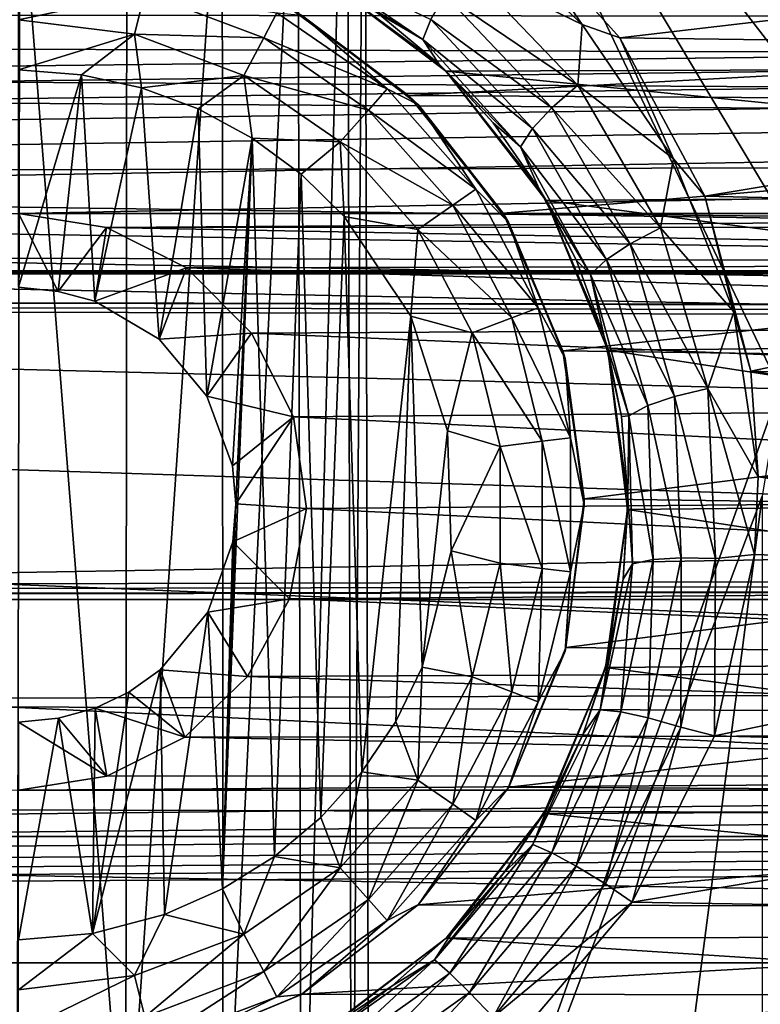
# Model space of a CAD drawing. Header units: metres. Extents: x -95 to 103, y -12 to 12.
# Tile 241 of 256: x -54.2 to -52.5, y 1.23 to 3.5. Entities that reach past the tile are written whole.
import ezdxf

# ---------------------------------------------------------------- set-up
doc = ezdxf.new("R2010")
doc.units = ezdxf.units.M
doc.layers.add('solid_P74500', color=7, linetype='CONTINUOUS')
doc.layers.add('solid_P74500_01', color=7, linetype='CONTINUOUS')

msp = doc.modelspace()

# ---------------------------------------------------------------- linework, layer by layer
at = {"layer": 'solid_P74500'}
for points in [[(-52.165943, 3.03888, -1.8), (-53.405056, 4.65, -1.8), (-49.668255, 5.292052, -1.8)], [(-53.434315, 0.253508, -1.8), (-53.445156, 4.401396, -1.8), (-53.405056, 4.65, -1.8)], [(-53.393276, 0, -1.8), (-53.434315, 0.253508, -1.8), (-53.405056, 4.65, -1.8)], [(-52.338848, 2.865844, -1.8), (-52.451115, 2.647376, -1.8), (-53.405056, 4.65, -1.8)], [(-53.393276, 0, -1.8), (-53.405056, 4.65, -1.8), (-52.451115, 2.647376, -1.8)], [(-52.165943, 3.03888, -1.8), (-52.338848, 2.865844, -1.8), (-53.405056, 4.65, -1.8)], [(92.5, 3.494029, 12.000992), (92.5, 4.408051, 11.696763), (-94.018356, 3.995162, 11.844352)], [(-53.550743, 0.477996, -1.8), (-53.55798, 4.181844, -1.8), (-53.445156, 4.401396, -1.8)], [(-53.434315, 0.253508, -1.8), (-53.550743, 0.477996, -1.8), (-53.445156, 4.401396, -1.8)], [(-53.729462, 0.654936, -1.8), (-53.731747, 4.007948, -1.8), (-53.55798, 4.181844, -1.8)], [(-53.550743, 0.477996, -1.8), (-53.729462, 0.654936, -1.8), (-53.55798, 4.181844, -1.8)], [(-53.953403, 0.767877, -1.8), (-53.950832, 3.895406, -1.8), (-53.731747, 4.007948, -1.8)], [(-53.729462, 0.654936, -1.8), (-53.953403, 0.767877, -1.8), (-53.731747, 4.007948, -1.8)], [(92.5, 3.494029, 12.000992), (-94.018356, 3.995162, 11.844352), (-94.018356, 3.057308, 12.120349)], [(-53.953403, 0.767877, -1.8), (-54.196892, 3.855084, -1.8), (-53.950832, 3.895406, -1.8)], [(-54.203156, 0.806697, -1.8), (-54.442997, 3.893337, -1.8), (-54.196892, 3.855084, -1.8)], [(-53.953403, 0.767877, -1.8), (-54.203156, 0.806697, -1.8), (-54.196892, 3.855084, -1.8)], [(-84.199997, 3.049433, -8.148065), (-14.325, 3.841013, -7.806084), (-85.675003, 3.840867, -7.806155)], [(-84.199997, 3.049433, -8.148065), (-79.199997, 3.049433, -8.148065), (-14.325, 3.841013, -7.806084)], [(-79.199997, 3.049433, -8.148065), (-74.199997, 3.049433, -8.148065), (-14.325, 3.841013, -7.806084)], [(-74.199997, 3.049433, -8.148065), (-69.199997, 3.049433, -8.148065), (-14.325, 3.841013, -7.806084)], [(-69.199997, 3.049433, -8.148065), (-64.199997, 3.049433, -8.148065), (-14.325, 3.841013, -7.806084)], [(-64.199997, 3.049433, -8.148065), (-59.200001, 3.049433, -8.148065), (-14.325, 3.841013, -7.806084)], [(-59.200001, 3.049433, -8.148065), (-54.200001, 3.049433, -8.148065), (-14.325, 3.841013, -7.806084)], [(-54.200001, 3.049433, -8.148065), (-49.200001, 3.049433, -8.148065), (-14.325, 3.841013, -7.806084)], [(-52.905079, 3.484595, -11.999887), (-53.174294, 3.73789, -11.919488), (-53.094151, 3.760041, -11.921078)], [(-50.320728, 3.746235, -11.925424), (-52.818439, 3.453269, -12.013532), (-53.094151, 3.760041, -11.921078)], [(-52.905079, 3.484595, -11.999887), (-53.094151, 3.760041, -11.921078), (-52.818439, 3.453269, -12.013532)], [(-53.17355, 3.61561, -11.920643), (-53.174294, 3.73789, -11.919488), (-52.905079, 3.484595, -11.999887)], [(-50.320728, 3.746235, -11.925424), (-50.602242, 3.423377, -12.022083), (-52.818439, 3.453269, -12.013532)], [(-53.548164, 3.638093, -11.66437), (-53.270855, 3.449903, -11.739147), (-53.528179, 3.608274, -11.569904)], [(-53.252956, 3.495954, -11.822245), (-53.270855, 3.449903, -11.739147), (-53.548164, 3.638093, -11.66437)], [(-53.270855, 3.449903, -11.739147), (-53.374432, 3.510679, -11.608834), (-53.528179, 3.608274, -11.569904)], [(-50.170376, 3.387967, -10.989617), (-49.882603, 3.602482, -10.921178), (-53.510136, 3.598021, -10.922648)], [(-53.219814, 3.551673, -11.881769), (-53.17355, 3.61561, -11.920643), (-52.915142, 3.344552, -12.009681)], [(-52.915142, 3.344552, -12.009681), (-53.17355, 3.61561, -11.920643), (-52.905079, 3.484595, -11.999887)], [(-54.200001, 3.592215, -12.912048), (-53.909897, 3.556991, -12.912048), (-54.200001, 3.494805, -12.977164)], [(-50.170376, 3.387967, -10.989617), (-53.510136, 3.598021, -10.922648), (-53.218449, 3.377074, -10.99297)], [(-53.234188, 3.393512, -11.653023), (-53.218449, 3.377074, -10.99297), (-53.510136, 3.598021, -10.922648)], [(-53.234188, 3.393512, -11.653023), (-53.510136, 3.598021, -10.922648), (-53.374432, 3.510679, -11.608834)], [(-53.909897, 3.556991, -12.912048), (-53.933208, 3.462411, -12.977164), (-54.200001, 3.494805, -12.977164)], [(-53.909897, 3.556991, -12.912048), (-53.636654, 3.453363, -12.912048), (-53.933208, 3.462411, -12.977164)], [(-53.60643, 3.510952, -12.814588), (-53.636654, 3.453363, -12.912048), (-53.909897, 3.556991, -12.912048)], [(-8.2, 2.162539, 9.147798), (-90.699997, 2.162539, 9.147798), (-90.699997, 3.55, 8.703878)], [(-16.67, 3.05, 8.891428), (-8.2, 2.162539, 9.147798), (-90.699997, 3.55, 8.703878)], [(-16.67, 3.301332, 8.801205), (-16.67, 3.05, 8.891428), (-90.699997, 3.55, 8.703878)], [(-16.67, 3.301332, 8.801205), (-90.699997, 3.55, 8.703878), (-16.67, 3.55, 8.703878)], [(-42.130733, -2.890517, 0.5), (-88, 3.55, 0.5), (-88, -3.55, 0.5)], [(-16.950249, 3.457469, 0.5), (-16.67, 3.55, 0.5), (-88, 3.55, 0.5)], [(-42.494564, -2.812256, 0.5), (-88, 3.55, 0.5), (-42.130733, -2.890517, 0.5)], [(-42.130733, 2.890517, 0.5), (-37.956421, 3.255723, 0.5), (-88, 3.55, 0.5)], [(-16.950249, 3.457469, 0.5), (-88, 3.55, 0.5), (-37.956421, 3.255723, 0.5)], [(-42.494602, 2.812241, 0.5), (-42.130733, 2.890517, 0.5), (-88, 3.55, 0.5)], [(-42.825382, 2.648475, 0.5), (-42.494602, 2.812241, 0.5), (-88, 3.55, 0.5)], [(-43.105759, 2.409416, 0.5), (-42.825382, 2.648475, 0.5), (-88, 3.55, 0.5)], [(-43.319454, 2.109267, 0.5), (-43.105759, 2.409416, 0.5), (-88, 3.55, 0.5)], [(-43.453747, 1.765491, 0.5), (-43.319454, 2.109267, 0.5), (-88, 3.55, 0.5)], [(-43.5, 1.396225, 0.5), (-43.453747, 1.765491, 0.5), (-88, 3.55, 0.5)], [(-43.5, -1.396225, 0.5), (-43.5, 1.396225, 0.5), (-88, 3.55, 0.5)], [(-43.453735, -1.765533, 0.5), (-43.5, -1.396225, 0.5), (-88, 3.55, 0.5)], [(-43.31942, -2.109326, 0.5), (-43.453735, -1.765533, 0.5), (-88, 3.55, 0.5)], [(-43.105709, -2.409473, 0.5), (-43.31942, -2.109326, 0.5), (-88, 3.55, 0.5)], [(-42.825325, -2.648513, 0.5), (-43.105709, -2.409473, 0.5), (-88, 3.55, 0.5)], [(-42.494564, -2.812256, 0.5), (-42.825325, -2.648513, 0.5), (-88, 3.55, 0.5)], [(-53.219814, 3.551673, -11.881769), (-52.974632, 3.292529, -11.971021), (-53.252956, 3.495954, -11.822245)], [(-53.219814, 3.551673, -11.881769), (-52.915142, 3.344552, -12.009681), (-52.974632, 3.292529, -11.971021)], [(-53.60643, 3.510952, -12.814588), (-53.353024, 3.336038, -12.814588), (-53.636654, 3.453363, -12.912048)], [(-53.549999, 3.505833, -12.7), (-53.353024, 3.336038, -12.814588), (-53.60643, 3.510952, -12.814588)], [(-49.842018, 3.510387, -9.256737), (-53.304291, 3.320911, -9.32639), (-53.571133, 3.51812, -9.253801)], [(-53.549999, 3.505833, -12.7), (-53.571133, 3.51812, -9.253801), (-53.304291, 3.320911, -9.32639)], [(-53.270855, 3.449903, -11.739147), (-53.234188, 3.393512, -11.653023), (-53.374432, 3.510679, -11.608834)], [(-49.842018, 3.510387, -9.256737), (-50.11454, 3.302196, -9.333033), (-53.304291, 3.320911, -9.32639)], [(89.300003, 2.55, 12.237136), (92.5, 3.494029, 12.000992), (-94.018356, 3.057308, 12.120349)], [(-54.200001, 3.494805, -12.977164), (-53.933208, 3.462411, -12.977164), (-54.200001, 3.38, -13)], [(-53.549999, 3.505833, -12.7), (-53.304291, 3.320911, -9.32639), (-53.280762, 3.299239, -12.7)], [(-53.549999, 3.505833, -12.7), (-53.280762, 3.299239, -12.7), (-53.353024, 3.336038, -12.814588)], [(-53.252956, 3.495954, -11.822245), (-53.019138, 3.244979, -11.911822), (-53.270855, 3.449903, -11.739147)], [(-52.974632, 3.292529, -11.971021), (-53.019138, 3.244979, -11.911822), (-53.252956, 3.495954, -11.822245)], [(-52.915142, 3.344552, -12.009681), (-52.905079, 3.484595, -11.999887), (-52.69529, 3.175596, -12.088072)], [(-52.69529, 3.175596, -12.088072), (-52.905079, 3.484595, -11.999887), (-52.818439, 3.453269, -12.013532)], [(-53.933208, 3.462411, -12.977164), (-54.054955, 3.36864, -13), (-54.200001, 3.38, -13)], [(-53.933208, 3.462411, -12.977164), (-53.917507, 3.339016, -13), (-54.054955, 3.36864, -13)], [(-53.933208, 3.462411, -12.977164), (-53.681923, 3.367111, -12.977164), (-53.917507, 3.339016, -13)], [(-53.636654, 3.453363, -12.912048), (-53.681923, 3.367111, -12.977164), (-53.933208, 3.462411, -12.977164)], [(-53.636654, 3.453363, -12.912048), (-53.396152, 3.287356, -12.912048), (-53.681923, 3.367111, -12.977164)], [(-53.353024, 3.336038, -12.814588), (-53.396152, 3.287356, -12.912048), (-53.636654, 3.453363, -12.912048)], [(-53.270855, 3.449903, -11.739147), (-53.046227, 3.202752, -11.829181), (-53.234188, 3.393512, -11.653023)], [(-53.019138, 3.244979, -11.911822), (-53.046227, 3.202752, -11.829181), (-53.270855, 3.449903, -11.739147)], [(-50.602242, 3.423377, -12.022083), (-52.62323, 3.089321, -12.112229), (-52.818439, 3.453269, -12.013532)], [(-52.69529, 3.175596, -12.088072), (-52.818439, 3.453269, -12.013532), (-52.62323, 3.089321, -12.112229)], [(-50.602242, 3.423377, -12.022083), (-50.792988, 3.046415, -12.123092), (-52.62323, 3.089321, -12.112229)], [(-54.200001, 3.38, -13), (-54.054955, 3.36864, -13), (-54.200001, 2.88, -13)], [(-53.109665, 3.258162, -11.703462), (-53.218449, 3.377074, -10.99297), (-53.234188, 3.393512, -11.653023)], [(-53.046227, 3.202752, -11.829181), (-53.109665, 3.258162, -11.703462), (-53.234188, 3.393512, -11.653023)], [(-50.402279, 3.097138, -11.075095), (-50.170376, 3.387967, -10.989617), (-53.218449, 3.377074, -10.99297)], [(-50.402279, 3.097138, -11.075095), (-53.218449, 3.377074, -10.99297), (-52.987381, 3.07956, -11.079996)], [(-53.003441, 3.106803, -11.755662), (-52.987381, 3.07956, -11.079996), (-53.218449, 3.377074, -10.99297)], [(-53.003441, 3.106803, -11.755662), (-53.218449, 3.377074, -10.99297), (-53.109665, 3.258162, -11.703462)], [(-54.054955, 3.36864, -13), (-54.108688, 2.870527, -13), (-54.200001, 2.88, -13)], [(-54.054955, 3.36864, -13), (-54.024685, 2.847855, -13), (-54.108688, 2.870527, -13)], [(-54.054955, 3.36864, -13), (-53.917507, 3.339016, -13), (-54.024685, 2.847855, -13)], [(-53.681923, 3.367111, -12.977164), (-53.787128, 3.290737, -13), (-53.917507, 3.339016, -13)], [(-53.681923, 3.367111, -12.977164), (-53.663013, 3.223215, -13), (-53.787128, 3.290737, -13)], [(-53.681923, 3.367111, -12.977164), (-53.460747, 3.214443, -12.977164), (-53.663013, 3.223215, -13)], [(-53.396152, 3.287356, -12.912048), (-53.460747, 3.214443, -12.977164), (-53.681923, 3.367111, -12.977164)], [(-53.917507, 3.339016, -13), (-53.876675, 2.760992, -13), (-54.024685, 2.847855, -13)], [(-53.917507, 3.339016, -13), (-53.787128, 3.290737, -13), (-53.876675, 2.760992, -13)], [(-53.353024, 3.336038, -12.814588), (-53.148842, 3.105563, -12.814588), (-53.396152, 3.287356, -12.912048)], [(-53.280762, 3.299239, -12.7), (-53.148842, 3.105563, -12.814588), (-53.353024, 3.336038, -12.814588)], [(-52.974632, 3.292529, -11.971021), (-52.915142, 3.344552, -12.009681), (-52.724915, 3.016603, -12.105072)], [(-52.724915, 3.016603, -12.105072), (-52.915142, 3.344552, -12.009681), (-52.69529, 3.175596, -12.088072)], [(-50.11454, 3.302196, -9.333033), (-53.086582, 3.050882, -9.41818), (-53.304291, 3.320911, -9.32639)], [(-53.280762, 3.299239, -12.7), (-53.304291, 3.320911, -9.32639), (-53.086582, 3.050882, -9.41818)], [(-53.787128, 3.290737, -13), (-53.767342, 2.63014, -13), (-53.876675, 2.760992, -13)], [(-53.787128, 3.290737, -13), (-53.663013, 3.223215, -13), (-53.767342, 2.63014, -13)], [(-53.396152, 3.287356, -12.912048), (-53.202366, 3.068617, -12.912048), (-53.460747, 3.214443, -12.977164)], [(-53.148842, 3.105563, -12.814588), (-53.202366, 3.068617, -12.912048), (-53.396152, 3.287356, -12.912048)], [(-53.280762, 3.299239, -12.7), (-53.086582, 3.050882, -9.41818), (-53.074165, 3.03, -12.7)], [(-53.280762, 3.299239, -12.7), (-53.074165, 3.03, -12.7), (-53.148842, 3.105563, -12.814588)], [(-50.11454, 3.302196, -9.333033), (-50.331928, 3.019476, -9.428296), (-53.086582, 3.050882, -9.41818)], [(-52.974632, 3.292529, -11.971021), (-52.794926, 2.979945, -12.066422), (-53.019138, 3.244979, -11.911822)], [(-52.974632, 3.292529, -11.971021), (-52.724915, 3.016603, -12.105072), (-52.794926, 2.979945, -12.066422)], [(-53.046227, 3.202752, -11.829181), (-53.003441, 3.106803, -11.755662), (-53.109665, 3.258162, -11.703462)], [(-53.019138, 3.244979, -11.911822), (-52.849319, 2.944101, -12.007238), (-53.046227, 3.202752, -11.829181)], [(-52.794926, 2.979945, -12.066422), (-52.849319, 2.944101, -12.007238), (-53.019138, 3.244979, -11.911822)], [(-53.663013, 3.223215, -13), (-53.708229, 2.469405, -13), (-53.767342, 2.63014, -13)], [(-53.663013, 3.223215, -13), (-53.731503, 1.497416, -13), (-53.700718, 2.382048, -13)], [(-53.663013, 3.223215, -13), (-53.611973, 1.571459, -13), (-53.731503, 1.497416, -13)], [(-53.663013, 3.223215, -13), (-53.700718, 2.382048, -13), (-53.708229, 2.469405, -13)], [(-53.663013, 3.223215, -13), (-53.550758, 3.140564, -13), (-53.611973, 1.571459, -13)], [(-53.460747, 3.214443, -12.977164), (-53.550758, 3.140564, -13), (-53.663013, 3.223215, -13)], [(-53.460747, 3.214443, -12.977164), (-53.451893, 3.04319, -13), (-53.550758, 3.140564, -13)], [(-53.460747, 3.214443, -12.977164), (-53.282532, 3.013281, -12.977164), (-53.451893, 3.04319, -13)], [(-53.202366, 3.068617, -12.912048), (-53.282532, 3.013281, -12.977164), (-53.460747, 3.214443, -12.977164)], [(-53.046227, 3.202752, -11.829181), (-52.885517, 2.909325, -11.924619), (-53.003441, 3.106803, -11.755662)], [(-52.849319, 2.944101, -12.007238), (-52.885517, 2.909325, -11.924619), (-53.046227, 3.202752, -11.829181)], [(-52.724915, 3.016603, -12.105072), (-52.69529, 3.175596, -12.088072), (-52.556755, 2.823383, -12.176609)], [(-52.556755, 2.823383, -12.176609), (-52.69529, 3.175596, -12.088072), (-52.62323, 3.089321, -12.112229)], [(-53.550758, 3.140564, -13), (-53.505363, 1.660704, -13), (-53.611973, 1.571459, -13)], [(-53.550758, 3.140564, -13), (-53.451893, 3.04319, -13), (-53.505363, 1.660704, -13)], [(-53.148842, 3.105563, -12.814588), (-53.005745, 2.832921, -12.814588), (-53.202366, 3.068617, -12.912048)], [(-53.074165, 3.03, -12.7), (-53.005745, 2.832921, -12.814588), (-53.148842, 3.105563, -12.814588)], [(-52.917637, 2.941731, -11.808992), (-52.987381, 3.07956, -11.079996), (-53.003441, 3.106803, -11.755662)], [(-52.885517, 2.909325, -11.924619), (-52.917637, 2.941731, -11.808992), (-53.003441, 3.106803, -11.755662)], [(-50.548115, 2.756503, -11.164752), (-50.402279, 3.097138, -11.075095), (-52.987381, 3.07956, -11.079996)], [(-50.548115, 2.756503, -11.164752), (-52.987381, 3.07956, -11.079996), (-52.84621, 2.735547, -11.169906)], [(-52.854237, 2.765902, -11.863027), (-52.84621, 2.735547, -11.169906), (-52.987381, 3.07956, -11.079996)], [(-52.854237, 2.765902, -11.863027), (-52.987381, 3.07956, -11.079996), (-52.917637, 2.941731, -11.808992)], [(-50.792988, 3.046415, -12.123092), (-52.517639, 2.687148, -12.207753), (-52.62323, 3.089321, -12.112229)], [(-52.556755, 2.823383, -12.176609), (-52.62323, 3.089321, -12.112229), (-52.517639, 2.687148, -12.207753)], [(89.300003, 2.55, 12.237136), (-94.018356, 3.057308, 12.120349), (-94.018356, 2.100752, 12.322209)], [(-53.202366, 3.068617, -12.912048), (-53.066559, 2.809857, -12.912048), (-53.282532, 3.013281, -12.977164)], [(-53.005745, 2.832921, -12.814588), (-53.066559, 2.809857, -12.912048), (-53.202366, 3.068617, -12.912048)], [(-54.200001, 3.049433, -8.148065), (-53.997627, 3.017784, -8.15984), (-49.200001, 3.049433, -8.148065)], [(-54.108688, 2.870527, -13), (-53.997627, 3.017784, -8.15984), (-54.200001, 3.049433, -8.148065)], [(-54.200001, 2.88, -13), (-54.108688, 2.870527, -13), (-54.200001, 3.049433, -8.148065)], [(-53.997627, 3.017784, -8.15984), (-49.394733, 3.020148, -8.158965), (-49.200001, 3.049433, -8.148065)], [(-53.451893, 3.04319, -13), (-53.411118, 1.76597, -13), (-53.505363, 1.660704, -13)], [(-53.451893, 3.04319, -13), (-53.298901, 2.813346, -13), (-53.411118, 1.76597, -13)], [(-53.282532, 3.013281, -12.977164), (-53.298901, 2.813346, -13), (-53.451893, 3.04319, -13)], [(-50.331928, 3.019476, -9.428296), (-52.949402, 2.733988, -9.515004), (-53.086582, 3.050882, -9.41818)], [(-53.074165, 3.03, -12.7), (-53.086582, 3.050882, -9.41818), (-52.949402, 2.733988, -9.515004)], [(-50.792988, 3.046415, -12.123092), (-50.888783, 2.63359, -12.219419), (-52.517639, 2.687148, -12.207753)], [(-54.108688, 2.870527, -13), (-54.024685, 2.847855, -13), (-53.997627, 3.017784, -8.15984)], [(-54.024685, 2.847855, -13), (-53.813747, 2.924519, -8.193728), (-53.997627, 3.017784, -8.15984)], [(-53.997627, 3.017784, -8.15984), (-49.571693, 2.935004, -8.189979), (-49.394733, 3.020148, -8.158965)], [(-53.997627, 3.017784, -8.15984), (-53.813747, 2.924519, -8.193728), (-49.571693, 2.935004, -8.189979)], [(-53.282532, 3.013281, -12.977164), (-53.157639, 2.775315, -12.977164), (-53.298901, 2.813346, -13)], [(-53.066559, 2.809857, -12.912048), (-53.157639, 2.775315, -12.977164), (-53.282532, 3.013281, -12.977164)], [(-53.074165, 3.03, -12.7), (-52.949402, 2.733988, -9.515004), (-52.944298, 2.716465, -12.7)], [(-53.074165, 3.03, -12.7), (-52.944298, 2.716465, -12.7), (-53.005745, 2.832921, -12.814588)], [(-50.331928, 3.019476, -9.428296), (-50.459759, 2.700557, -9.524547), (-52.949402, 2.733988, -9.515004)], [(-52.794926, 2.979945, -12.066422), (-52.724915, 3.016603, -12.105072), (-52.616047, 2.64741, -12.197927)], [(-52.616047, 2.64741, -12.197927), (-52.724915, 3.016603, -12.105072), (-52.556755, 2.823383, -12.176609)], [(-52.794926, 2.979945, -12.066422), (-52.692802, 2.628927, -12.159114), (-52.849319, 2.944101, -12.007238)], [(-52.794926, 2.979945, -12.066422), (-52.616047, 2.64741, -12.197927), (-52.692802, 2.628927, -12.159114)], [(-52.849319, 2.944101, -12.007238), (-52.754227, 2.607949, -12.099682), (-52.885517, 2.909325, -11.924619)], [(-52.692802, 2.628927, -12.159114), (-52.754227, 2.607949, -12.099682), (-52.849319, 2.944101, -12.007238)], [(-54.024685, 2.847855, -13), (-53.876675, 2.760992, -13), (-53.813747, 2.924519, -8.193728)], [(-53.876675, 2.760992, -13), (-53.664497, 2.774547, -8.245719), (-53.813747, 2.924519, -8.193728)], [(-53.813747, 2.924519, -8.193728), (-49.719204, 2.796605, -8.238264), (-49.571693, 2.935004, -8.189979)], [(-53.813747, 2.924519, -8.193728), (-53.664497, 2.774547, -8.245719), (-49.719204, 2.796605, -8.238264)], [(-52.885517, 2.909325, -11.924619), (-52.854237, 2.765902, -11.863027), (-52.917637, 2.941731, -11.808992)], [(-90.699997, 2.917726, 11.123708), (89.300003, 2.45, 11.235991), (-92.5, 1.797969, 11.358385)], [(-90.699997, 2.917726, 11.123708), (-16.78986, 2.912514, 11.097919), (-17, 2.917726, 11.123708)], [(-90.699997, 2.910733, 11.071284), (-16.78986, 2.912514, 11.097919), (-90.699997, 2.917726, 11.123708)], [(-90.699997, 2.910733, 11.071284), (-16.580158, 2.910733, 11.071284), (-16.78986, 2.912514, 11.097919)], [(-90.699997, 1.617044, 10.880484), (-13, 1.617046, 10.880494), (-13, 2.910733, 10.607904)], [(-14.790274, 2.910733, 10.839775), (-16.580158, 2.910733, 11.071284), (-90.699997, 2.910733, 11.071284)], [(-90.699997, 2.910733, 11.071284), (-13, 2.910733, 10.607904), (-14.790274, 2.910733, 10.839775)], [(-90.699997, 2.910733, 11.071284), (-90.699997, 2.910733, 11.022143), (-13, 2.910733, 10.607904)], [(-90.699997, 2.910733, 10.607904), (-13, 2.910733, 10.607904), (-90.699997, 2.910733, 11.022143)], [(-90.699997, 1.617044, 10.880484), (-13, 2.910733, 10.607904), (-90.699997, 2.910733, 10.607904)], [(-52.885517, 2.909325, -11.924619), (-52.797775, 2.584173, -12.016713), (-52.854237, 2.765902, -11.863027)], [(-52.754227, 2.607949, -12.099682), (-52.797775, 2.584173, -12.016713), (-52.885517, 2.909325, -11.924619)], [(-53.005745, 2.832921, -12.814588), (-52.93206, 2.533956, -12.814588), (-53.066559, 2.809857, -12.912048)], [(-52.944298, 2.716465, -12.7), (-52.93206, 2.533956, -12.814588), (-53.005745, 2.832921, -12.814588)], [(-53.298901, 2.813346, -13), (-53.333118, 1.881509, -13), (-53.411118, 1.76597, -13)], [(-53.298901, 2.813346, -13), (-53.272678, 2.00642, -13), (-53.333118, 1.881509, -13)], [(-53.298901, 2.813346, -13), (-53.214642, 2.550327, -13), (-53.272678, 2.00642, -13)], [(-53.157639, 2.775315, -12.977164), (-53.214642, 2.550327, -13), (-53.298901, 2.813346, -13)], [(-53.066559, 2.809857, -12.912048), (-52.996624, 2.526116, -12.912048), (-53.157639, 2.775315, -12.977164)], [(-52.93206, 2.533956, -12.814588), (-52.996624, 2.526116, -12.912048), (-53.066559, 2.809857, -12.912048)], [(-52.616047, 2.64741, -12.197927), (-52.556755, 2.823383, -12.176609), (-52.500256, 2.4446, -12.258627)], [(-52.556755, 2.823383, -12.176609), (-52.517639, 2.687148, -12.207753), (-52.500256, 2.4446, -12.258627)], [(-53.664497, 2.774547, -8.245719), (-49.821316, 2.613603, -8.298137), (-49.719204, 2.796605, -8.238264)], [(-53.876675, 2.760992, -13), (-53.767342, 2.63014, -13), (-53.664497, 2.774547, -8.245719)], [(-53.767342, 2.63014, -13), (-53.567863, 2.582519, -8.307863), (-53.664497, 2.774547, -8.245719)], [(-53.664497, 2.774547, -8.245719), (-53.567863, 2.582519, -8.307863), (-49.821316, 2.613603, -8.298137)], [(-53.157639, 2.775315, -12.977164), (-53.093323, 2.514375, -12.977164), (-53.214642, 2.550327, -13)], [(-52.996624, 2.526116, -12.912048), (-53.093323, 2.514375, -12.977164), (-53.157639, 2.775315, -12.977164)], [(-52.814804, 2.58307, -11.913528), (-52.84621, 2.735547, -11.169906), (-52.854237, 2.765902, -11.863027)], [(-52.797775, 2.584173, -12.016713), (-52.814804, 2.58307, -11.913528), (-52.854237, 2.765902, -11.863027)], [(-50.599396, 2.391351, -11.248619), (-50.548115, 2.756503, -11.164752), (-52.84621, 2.735547, -11.169906)], [(-50.459759, 2.700557, -9.524547), (-52.900593, 2.393657, -9.606269), (-52.949402, 2.733988, -9.515004)], [(-52.944298, 2.716465, -12.7), (-52.949402, 2.733988, -9.515004), (-52.900593, 2.393657, -9.606269)], [(-50.599396, 2.391351, -11.248619), (-52.84621, 2.735547, -11.169906), (-52.80077, 2.369275, -11.25329)], [(-52.800091, 2.396032, -11.96127), (-52.80077, 2.369275, -11.25329), (-52.84621, 2.735547, -11.169906)], [(-52.800091, 2.396032, -11.96127), (-52.84621, 2.735547, -11.169906), (-52.814804, 2.58307, -11.913528)], [(-52.944298, 2.716465, -12.7), (-52.900593, 2.393657, -9.606269), (-52.900002, 2.38, -12.7)], [(-52.944298, 2.716465, -12.7), (-52.900002, 2.38, -12.7), (-52.93206, 2.533956, -12.814588)], [(-50.459759, 2.700557, -9.524547), (-50.49892, 2.360528, -9.614464), (-52.900593, 2.393657, -9.606269)], [(-50.899837, 2.444274, -12.258692), (-52.500256, 2.4446, -12.258627), (-52.517639, 2.687148, -12.207753)], [(-50.888783, 2.63359, -12.219419), (-50.899837, 2.444274, -12.258692), (-52.517639, 2.687148, -12.207753)], [(-53.767342, 2.63014, -13), (-53.708229, 2.469405, -13), (-53.567863, 2.582519, -8.307863)], [(-53.393276, 0, -1.8), (-52.451115, 2.647376, -1.8), (-52.491016, 2.4, -1.8)], [(-52.692802, 2.628927, -12.159114), (-52.677441, 2.258194, -12.241754), (-52.754227, 2.607949, -12.099682)], [(-52.692802, 2.628927, -12.159114), (-52.616047, 2.64741, -12.197927), (-52.598629, 2.256756, -12.280824)], [(-52.692802, 2.628927, -12.159114), (-52.598629, 2.256756, -12.280824), (-52.677441, 2.258194, -12.241754)], [(-52.616047, 2.64741, -12.197927), (-52.500256, 2.4446, -12.258627), (-52.509251, 2.265586, -12.292971)], [(-52.598629, 2.256756, -12.280824), (-52.616047, 2.64741, -12.197927), (-52.509251, 2.265586, -12.292971)], [(-53.567863, 2.582519, -8.307863), (-49.861565, 2.402006, -8.36184), (-49.821316, 2.613603, -8.298137)], [(-52.754227, 2.607949, -12.099682), (-52.741875, 2.254269, -12.181929), (-52.797775, 2.584173, -12.016713)], [(-52.677441, 2.258194, -12.241754), (-52.741875, 2.254269, -12.181929), (-52.754227, 2.607949, -12.099682)], [(-53.708229, 2.469405, -13), (-53.700718, 2.382048, -13), (-53.567863, 2.582519, -8.307863)], [(-53.700718, 2.382048, -13), (-53.538475, 2.371784, -8.370462), (-53.567863, 2.582519, -8.307863)], [(-53.567863, 2.582519, -8.307863), (-53.538475, 2.371784, -8.370462), (-49.861565, 2.402006, -8.36184)], [(-52.797775, 2.584173, -12.016713), (-52.800091, 2.396032, -11.96127), (-52.814804, 2.58307, -11.913528)], [(-52.797775, 2.584173, -12.016713), (-52.789516, 2.244179, -12.098412), (-52.800091, 2.396032, -11.96127)], [(-52.741875, 2.254269, -12.181929), (-52.789516, 2.244179, -12.098412), (-52.797775, 2.584173, -12.016713)], [(89.300003, 2.500021, 12.247444), (89.300003, 2.55, 12.237136), (-94.018356, 2.100752, 12.322209)], [(-53.214642, 2.550327, -13), (-53.205719, 2.274285, -13), (-53.272678, 2.00642, -13)], [(-53.093323, 2.514375, -12.977164), (-53.205719, 2.274285, -13), (-53.214642, 2.550327, -13)], [(-53.093323, 2.514375, -12.977164), (-53.093323, 2.245625, -12.977164), (-53.205719, 2.274285, -13)], [(-52.996624, 2.526116, -12.912048), (-52.996624, 2.233884, -12.912048), (-53.093323, 2.514375, -12.977164)], [(-52.996624, 2.233884, -12.912048), (-53.093323, 2.245625, -12.977164), (-53.093323, 2.514375, -12.977164)], [(-52.93206, 2.533956, -12.814588), (-52.93206, 2.226044, -12.814588), (-52.996624, 2.526116, -12.912048)], [(-52.93206, 2.226044, -12.814588), (-52.996624, 2.233884, -12.912048), (-52.996624, 2.526116, -12.912048)], [(-52.900002, 2.38, -12.7), (-52.93206, 2.226044, -12.814588), (-52.93206, 2.533956, -12.814588)], [(89.300003, 2.45, 12.257548), (89.300003, 2.500021, 12.247444), (-94.018356, 2.100752, 12.322209)], [(92.5, 2.45, 12.257548), (89.300003, 2.45, 12.257548), (-94.018356, 2.100752, 12.322209)], [(92.5, 1.230983, 12.439234), (92.5, 2.45, 12.257548), (-94.018356, 2.100752, 12.322209)], [(-50.884411, 2.208822, -12.303296), (-52.509251, 2.265586, -12.292971), (-52.500256, 2.4446, -12.258627)], [(-50.899837, 2.444274, -12.258692), (-50.884411, 2.208822, -12.303296), (-52.500256, 2.4446, -12.258627)], [(-53.538475, 2.371784, -8.370462), (-49.831985, 2.190957, -8.419602), (-49.861565, 2.402006, -8.36184)], [(-52.491016, -2.4, -1.8), (-53.405056, -4.65, -1.8), (-52.491016, 2.4, -1.8)], [(-53.393276, 0, -1.8), (-52.491016, 2.4, -1.8), (-53.405056, -4.65, -1.8)], [(-53.731503, 1.497416, -13), (-53.707512, 2.29461, -13), (-53.700718, 2.382048, -13)], [(-53.700718, 2.382048, -13), (-53.707512, 2.29461, -13), (-53.538475, 2.371784, -8.370462)], [(-52.900002, 2.38, -12.7), (-52.942589, 2.051732, -9.685061), (-52.944298, 2.043535, -12.7)], [(-52.900002, 2.38, -12.7), (-52.944298, 2.043535, -12.7), (-52.93206, 2.226044, -12.814588)], [(-50.49892, 2.360528, -9.614464), (-52.942589, 2.051732, -9.685061), (-52.900593, 2.393657, -9.606269)], [(-52.900002, 2.38, -12.7), (-52.900593, 2.393657, -9.606269), (-52.942589, 2.051732, -9.685061)], [(-52.810452, 2.209238, -12.004983), (-52.80077, 2.369275, -11.25329), (-52.800091, 2.396032, -11.96127)], [(-52.789516, 2.244179, -12.098412), (-52.810452, 2.209238, -12.004983), (-52.800091, 2.396032, -11.96127)], [(-50.553837, 2.025086, -11.320292), (-50.599396, 2.391351, -11.248619), (-52.80077, 2.369275, -11.25329)], [(-53.707512, 2.29461, -13), (-53.577015, 2.164172, -8.426527), (-53.538475, 2.371784, -8.370462)], [(-53.538475, 2.371784, -8.370462), (-53.577015, 2.164172, -8.426527), (-49.831985, 2.190957, -8.419602)], [(-50.49892, 2.360528, -9.614464), (-50.450348, 2.023985, -9.690897), (-52.942589, 2.051732, -9.685061)], [(-50.553837, 2.025086, -11.320292), (-52.80077, 2.369275, -11.25329), (-52.851048, 2.005872, -11.323713)], [(-52.845127, 2.027416, -12.042666), (-52.851048, 2.005872, -11.323713), (-52.80077, 2.369275, -11.25329)], [(-52.845127, 2.027416, -12.042666), (-52.80077, 2.369275, -11.25329), (-52.810452, 2.209238, -12.004983)], [(-53.707512, 2.29461, -13), (-53.765335, 2.133235, -13), (-53.577015, 2.164172, -8.426527)], [(-53.731503, 1.497416, -13), (-53.765335, 2.133235, -13), (-53.707512, 2.29461, -13)], [(-53.157639, 1.984685, -12.977164), (-53.272678, 2.00642, -13), (-53.205719, 2.274285, -13)], [(-53.093323, 2.245625, -12.977164), (-53.157639, 1.984685, -12.977164), (-53.205719, 2.274285, -13)], [(-50.884411, 2.208822, -12.303296), (-52.600765, 1.848754, -12.362529), (-52.509251, 2.265586, -12.292971)], [(-52.598629, 2.256756, -12.280824), (-52.509251, 2.265586, -12.292971), (-52.600765, 1.848754, -12.362529)], [(-53.066559, 1.950143, -12.912048), (-53.157639, 1.984685, -12.977164), (-53.093323, 2.245625, -12.977164)], [(-52.996624, 2.233884, -12.912048), (-53.066559, 1.950143, -12.912048), (-53.093323, 2.245625, -12.977164)], [(-52.789516, 2.244179, -12.098412), (-52.863766, 1.908708, -12.164896), (-52.810452, 2.209238, -12.004983)], [(-52.816269, 1.903966, -12.24896), (-52.863766, 1.908708, -12.164896), (-52.789516, 2.244179, -12.098412)], [(-52.741875, 2.254269, -12.181929), (-52.816269, 1.903966, -12.24896), (-52.789516, 2.244179, -12.098412)], [(-52.753593, 1.89015, -12.309177), (-52.816269, 1.903966, -12.24896), (-52.741875, 2.254269, -12.181929)], [(-52.677441, 2.258194, -12.241754), (-52.677937, 1.868499, -12.348504), (-52.753593, 1.89015, -12.309177)], [(-52.677441, 2.258194, -12.241754), (-52.753593, 1.89015, -12.309177), (-52.741875, 2.254269, -12.181929)], [(-52.677441, 2.258194, -12.241754), (-52.598629, 2.256756, -12.280824), (-52.677937, 1.868499, -12.348504)], [(-52.677937, 1.868499, -12.348504), (-52.598629, 2.256756, -12.280824), (-52.600765, 1.848754, -12.362529)], [(-53.005745, 1.92708, -12.814588), (-53.066559, 1.950143, -12.912048), (-52.996624, 2.233884, -12.912048)], [(-52.93206, 2.226044, -12.814588), (-53.005745, 1.92708, -12.814588), (-52.996624, 2.233884, -12.912048)], [(-52.944298, 2.043535, -12.7), (-53.005745, 1.92708, -12.814588), (-52.93206, 2.226044, -12.814588)], [(-52.863766, 1.908708, -12.164896), (-52.845127, 2.027416, -12.042666), (-52.810452, 2.209238, -12.004983)], [(-50.884411, 2.208822, -12.303296), (-50.780819, 1.798082, -12.37), (-52.600765, 1.848754, -12.362529)], [(-53.577015, 2.164172, -8.426527), (-49.739246, 2.0028, -8.466332), (-49.831985, 2.190957, -8.419602)], [(-8.2, 0.726812, 9.37156), (-90.699997, 0.726812, 9.37156), (-90.699997, 2.162539, 9.147798)], [(-8.2, 0.726812, 9.37156), (-90.699997, 2.162539, 9.147798), (-8.2, 2.162539, 9.147798)], [(-53.765335, 2.133235, -13), (-53.673595, 1.985125, -8.470494), (-53.577015, 2.164172, -8.426527)], [(-53.577015, 2.164172, -8.426527), (-53.673595, 1.985125, -8.470494), (-49.739246, 2.0028, -8.466332)], [(-53.765335, 2.133235, -13), (-53.87468, 2.000879, -13), (-53.673595, 1.985125, -8.470494)], [(-53.864315, 1.438026, -13), (-53.87468, 2.000879, -13), (-53.765335, 2.133235, -13)], [(-53.731503, 1.497416, -13), (-53.864315, 1.438026, -13), (-53.765335, 2.133235, -13)], [(92.5, 1.230983, 12.439234), (-94.018356, 2.100752, 12.322209), (-94.018356, 1.131346, 12.448697)], [(-52.944298, 2.043535, -12.7), (-53.073563, 1.731045, -9.747486), (-53.074165, 1.73, -12.7)], [(-52.944298, 2.043535, -12.7), (-53.074165, 1.73, -12.7), (-53.005745, 1.92708, -12.814588)], [(-50.450348, 2.023985, -9.690897), (-53.073563, 1.731045, -9.747486), (-52.942589, 2.051732, -9.685061)], [(-52.944298, 2.043535, -12.7), (-52.942589, 2.051732, -9.685061), (-53.073563, 1.731045, -9.747486)], [(-50.450348, 2.023985, -9.690897), (-50.317436, 1.715714, -9.750196), (-53.073563, 1.731045, -9.747486)], [(-52.902889, 1.853215, -12.075004), (-52.851048, 2.005872, -11.323713), (-52.845127, 2.027416, -12.042666)], [(-52.863766, 1.908708, -12.164896), (-52.902889, 1.853215, -12.075004), (-52.845127, 2.027416, -12.042666)], [(-50.413464, 1.68181, -11.376358), (-50.553837, 2.025086, -11.320292), (-52.851048, 2.005872, -11.323713)], [(-54.029671, 1.394617, -13), (-53.946198, 1.949256, -13), (-53.87468, 2.000879, -13)], [(-53.864315, 1.438026, -13), (-54.029671, 1.394617, -13), (-53.87468, 2.000879, -13)], [(-53.87468, 2.000879, -13), (-53.946198, 1.949256, -13), (-53.817497, 1.845929, -8.501914)], [(-53.87468, 2.000879, -13), (-53.817497, 1.845929, -8.501914), (-53.673595, 1.985125, -8.470494)], [(-53.673595, 1.985125, -8.470494), (-49.592632, 1.853611, -8.500242), (-49.739246, 2.0028, -8.466332)], [(-53.282532, 1.746719, -12.977164), (-53.333118, 1.881509, -13), (-53.272678, 2.00642, -13)], [(-53.157639, 1.984685, -12.977164), (-53.282532, 1.746719, -12.977164), (-53.272678, 2.00642, -13)], [(-50.413464, 1.68181, -11.376358), (-52.851048, 2.005872, -11.323713), (-52.993355, 1.6701, -11.378082)], [(-52.982853, 1.688223, -12.102405), (-52.993355, 1.6701, -11.378082), (-52.851048, 2.005872, -11.323713)], [(-52.982853, 1.688223, -12.102405), (-52.851048, 2.005872, -11.323713), (-52.902889, 1.853215, -12.075004)], [(-53.673595, 1.985125, -8.470494), (-53.817497, 1.845929, -8.501914), (-49.592632, 1.853611, -8.500242)], [(-53.202366, 1.691383, -12.912048), (-53.282532, 1.746719, -12.977164), (-53.157639, 1.984685, -12.977164)], [(-53.066559, 1.950143, -12.912048), (-53.202366, 1.691383, -12.912048), (-53.157639, 1.984685, -12.977164)], [(-54.029671, 1.394617, -13), (-54.023689, 1.912484, -13), (-53.946198, 1.949256, -13)], [(-53.946198, 1.949256, -13), (-54.023689, 1.912484, -13), (-53.817497, 1.845929, -8.501914)], [(-53.148842, 1.654437, -12.814588), (-53.202366, 1.691383, -12.912048), (-53.066559, 1.950143, -12.912048)], [(-53.005745, 1.92708, -12.814588), (-53.148842, 1.654437, -12.814588), (-53.066559, 1.950143, -12.912048)], [(-53.074165, 1.73, -12.7), (-53.148842, 1.654437, -12.814588), (-53.005745, 1.92708, -12.814588)], [(-54.023689, 1.912484, -13), (-54.108173, 1.889518, -13), (-53.996643, 1.756095, -8.520923)], [(-54.029671, 1.394617, -13), (-54.108173, 1.889518, -13), (-54.023689, 1.912484, -13)], [(-54.023689, 1.912484, -13), (-53.996643, 1.756095, -8.520923), (-53.817497, 1.845929, -8.501914)], [(-52.863766, 1.908708, -12.164896), (-53.018017, 1.598689, -12.214326), (-52.902889, 1.853215, -12.075004)], [(-52.974976, 1.579811, -12.298806), (-53.018017, 1.598689, -12.214326), (-52.863766, 1.908708, -12.164896)], [(-52.816269, 1.903966, -12.24896), (-52.974976, 1.579811, -12.298806), (-52.863766, 1.908708, -12.164896)], [(-52.918827, 1.549303, -12.359322), (-52.974976, 1.579811, -12.298806), (-52.816269, 1.903966, -12.24896)], [(-52.753593, 1.89015, -12.309177), (-52.918827, 1.549303, -12.359322), (-52.816269, 1.903966, -12.24896)], [(-54.108173, 1.889518, -13), (-54.200001, 1.88, -13), (-53.996643, 1.756095, -8.520923)], [(-54.200001, 1.38, -13), (-54.200001, 1.88, -13), (-54.108173, 1.889518, -13)], [(-54.029671, 1.394617, -13), (-54.200001, 1.38, -13), (-54.108173, 1.889518, -13)], [(-54.200001, 1.88, -13), (-54.200001, 1.723817, -8.527512), (-53.996643, 1.756095, -8.520923)], [(-53.282532, 1.746719, -12.977164), (-53.411118, 1.76597, -13), (-53.333118, 1.881509, -13)], [(-52.753593, 1.89015, -12.309177), (-52.851475, 1.508794, -12.398843), (-52.918827, 1.549303, -12.359322)], [(-52.753593, 1.89015, -12.309177), (-52.677937, 1.868499, -12.348504), (-52.851475, 1.508794, -12.398843)], [(-52.851475, 1.508794, -12.398843), (-52.677937, 1.868499, -12.348504), (-52.789726, 1.466333, -12.413697)], [(-52.677937, 1.868499, -12.348504), (-52.600765, 1.848754, -12.362529), (-52.789726, 1.466333, -12.413697)], [(-53.817497, 1.845929, -8.501914), (-53.996643, 1.756095, -8.520923), (-49.4072, 1.757161, -8.520703)], [(-53.817497, 1.845929, -8.501914), (-49.4072, 1.757161, -8.520703), (-49.592632, 1.853611, -8.500242)], [(-53.018017, 1.598689, -12.214326), (-52.982853, 1.688223, -12.102405), (-52.902889, 1.853215, -12.075004)], [(-50.780819, 1.798082, -12.37), (-52.789726, 1.466333, -12.413697), (-52.600765, 1.848754, -12.362529)], [(-92.5, 1.797969, 11.358385), (-17, 0.3, 11.496086), (-90.699997, 0.3, 11.496086)], [(-92.5, 1.797969, 11.358385), (89.300003, 1.232091, 11.4338), (-17, 0.3, 11.496086)], [(-50.780819, 1.798082, -12.37), (-50.585335, 1.429255, -12.41802), (-52.789726, 1.466333, -12.413697)], [(-53.460747, 1.545556, -12.977164), (-53.505363, 1.660704, -13), (-53.411118, 1.76597, -13)], [(-53.282532, 1.746719, -12.977164), (-53.460747, 1.545556, -12.977164), (-53.411118, 1.76597, -13)], [(-54.200001, 1.723817, -8.527512), (-49.200001, 1.723817, -8.527512), (-49.4072, 1.757161, -8.520703)], [(-53.996643, 1.756095, -8.520923), (-54.200001, 1.723817, -8.527512), (-49.4072, 1.757161, -8.520703)], [(-53.396152, 1.472644, -12.912048), (-53.460747, 1.545556, -12.977164), (-53.282532, 1.746719, -12.977164)], [(-53.202366, 1.691383, -12.912048), (-53.396152, 1.472644, -12.912048), (-53.282532, 1.746719, -12.977164)], [(-19.200001, 1.723817, -8.527512), (-85.675003, 1.326951, -8.597916), (-14.325, 1.327031, -8.597901)], [(-24.200001, 1.723817, -8.527512), (-85.675003, 1.326951, -8.597916), (-19.200001, 1.723817, -8.527512)], [(-29.200001, 1.723817, -8.527512), (-85.675003, 1.326951, -8.597916), (-24.200001, 1.723817, -8.527512)], [(-34.200001, 1.723817, -8.527512), (-85.675003, 1.326951, -8.597916), (-29.200001, 1.723817, -8.527512)], [(-39.200001, 1.723817, -8.527512), (-85.675003, 1.326951, -8.597916), (-34.200001, 1.723817, -8.527512)], [(-44.200001, 1.723817, -8.527512), (-85.675003, 1.326951, -8.597916), (-39.200001, 1.723817, -8.527512)], [(-49.200001, 1.723817, -8.527512), (-85.675003, 1.326951, -8.597916), (-44.200001, 1.723817, -8.527512)], [(-54.200001, 1.723817, -8.527512), (-85.675003, 1.326951, -8.597916), (-49.200001, 1.723817, -8.527512)], [(-50.317436, 1.715714, -9.750196), (-53.281578, 1.460365, -9.791698), (-53.073563, 1.731045, -9.747486)], [(-53.074165, 1.73, -12.7), (-53.073563, 1.731045, -9.747486), (-53.281578, 1.460365, -9.791698)], [(-53.074165, 1.73, -12.7), (-53.281578, 1.460365, -9.791698), (-53.280762, 1.460761, -12.7)], [(-53.074165, 1.73, -12.7), (-53.280762, 1.460761, -12.7), (-53.148842, 1.654437, -12.814588)], [(-50.317436, 1.715714, -9.750196), (-50.109528, 1.451621, -9.792997), (-53.281578, 1.460365, -9.791698)], [(-53.353024, 1.423962, -12.814588), (-53.396152, 1.472644, -12.912048), (-53.202366, 1.691383, -12.912048)], [(-53.148842, 1.654437, -12.814588), (-53.353024, 1.423962, -12.814588), (-53.202366, 1.691383, -12.912048)], [(-53.083858, 1.534879, -12.124618), (-52.993355, 1.6701, -11.378082), (-52.982853, 1.688223, -12.102405)], [(-53.018017, 1.598689, -12.214326), (-53.083858, 1.534879, -12.124618), (-52.982853, 1.688223, -12.102405)], [(-50.189861, 1.390416, -11.415636), (-50.413464, 1.68181, -11.376358), (-52.993355, 1.6701, -11.378082)], [(-53.460747, 1.545556, -12.977164), (-53.611973, 1.571459, -13), (-53.505363, 1.660704, -13)], [(-53.280762, 1.460761, -12.7), (-53.353024, 1.423962, -12.814588), (-53.148842, 1.654437, -12.814588)], [(-50.189861, 1.390416, -11.415636), (-52.993355, 1.6701, -11.378082), (-53.217285, 1.38336, -11.416493)], [(-53.204075, 1.396062, -12.142079), (-53.217285, 1.38336, -11.416493), (-52.993355, 1.6701, -11.378082)], [(-53.204075, 1.396062, -12.142079), (-52.993355, 1.6701, -11.378082), (-53.083858, 1.534879, -12.124618)], [(-90.699997, 0.3, 10.995909), (-13, 0.3, 10.995909), (-13, 1.617046, 10.880494)], [(-90.699997, 1.617044, 10.880484), (-90.699997, 0.3, 10.995909), (-13, 1.617046, 10.880494)], [(-53.018017, 1.598689, -12.214326), (-53.244076, 1.334146, -12.24753), (-53.083858, 1.534879, -12.124618)], [(-53.209122, 1.303384, -12.332254), (-53.244076, 1.334146, -12.24753), (-53.018017, 1.598689, -12.214326)], [(-52.974976, 1.579811, -12.298806), (-53.209122, 1.303384, -12.332254), (-53.018017, 1.598689, -12.214326)], [(-53.681923, 1.392889, -12.977164), (-53.731503, 1.497416, -13), (-53.611973, 1.571459, -13)], [(-53.460747, 1.545556, -12.977164), (-53.681923, 1.392889, -12.977164), (-53.611973, 1.571459, -13)], [(-53.163609, 1.258754, -12.392944), (-53.209122, 1.303384, -12.332254), (-52.974976, 1.579811, -12.298806)], [(-52.918827, 1.549303, -12.359322), (-53.163609, 1.258754, -12.392944), (-52.974976, 1.579811, -12.298806)], [(-53.636654, 1.306637, -12.912048), (-53.681923, 1.392889, -12.977164), (-53.460747, 1.545556, -12.977164)], [(-53.396152, 1.472644, -12.912048), (-53.636654, 1.306637, -12.912048), (-53.460747, 1.545556, -12.977164)], [(-52.918827, 1.549303, -12.359322), (-53.109077, 1.202228, -12.43258), (-53.163609, 1.258754, -12.392944)], [(-52.918827, 1.549303, -12.359322), (-52.851475, 1.508794, -12.398843), (-53.109077, 1.202228, -12.43258)], [(-53.244076, 1.334146, -12.24753), (-53.204075, 1.396062, -12.142079), (-53.083858, 1.534879, -12.124618)], [(-53.681923, 1.392889, -12.977164), (-53.864315, 1.438026, -13), (-53.731503, 1.497416, -13)], [(-53.109077, 1.202228, -12.43258), (-52.851475, 1.508794, -12.398843), (-52.789726, 1.466333, -12.413697)], [(-53.60643, 1.249048, -12.814588), (-53.636654, 1.306637, -12.912048), (-53.396152, 1.472644, -12.912048)], [(-53.353024, 1.423962, -12.814588), (-53.60643, 1.249048, -12.814588), (-53.396152, 1.472644, -12.912048)], [(-53.280762, 1.460761, -12.7), (-53.549072, 1.254951, -9.820137), (-53.549999, 1.254167, -12.7)], [(-53.280762, 1.460761, -12.7), (-53.549999, 1.254167, -12.7), (-53.353024, 1.423962, -12.814588)], [(-53.280762, 1.460761, -12.7), (-53.281578, 1.460365, -9.791698), (-53.549072, 1.254951, -9.820137)], [(-50.109528, 1.451621, -9.792997), (-53.549072, 1.254951, -9.820137), (-53.281578, 1.460365, -9.791698)], [(-50.109528, 1.451621, -9.792997), (-49.843708, 1.250829, -9.820663), (-53.549072, 1.254951, -9.820137)], [(-53.109077, 1.202228, -12.43258), (-52.789726, 1.466333, -12.413697), (-53.060299, 1.146616, -12.4473)], [(-50.585335, 1.429255, -12.41802), (-53.060299, 1.146616, -12.4473), (-52.789726, 1.466333, -12.413697)], [(-53.933208, 1.297589, -12.977164), (-54.029671, 1.394617, -13), (-53.864315, 1.438026, -13)], [(-53.681923, 1.392889, -12.977164), (-53.933208, 1.297589, -12.977164), (-53.864315, 1.438026, -13)], [(-50.585335, 1.429255, -12.41802), (-50.314949, 1.123883, -12.449373), (-53.060299, 1.146616, -12.4473)], [(-53.549999, 1.254167, -12.7), (-53.60643, 1.249048, -12.814588), (-53.353024, 1.423962, -12.814588)], [(-54.200001, 1.265195, -12.977164), (-54.200001, 1.38, -13), (-54.029671, 1.394617, -13)], [(-53.933208, 1.297589, -12.977164), (-54.200001, 1.265195, -12.977164), (-54.029671, 1.394617, -13)], [(-53.909897, 1.203009, -12.912048), (-53.933208, 1.297589, -12.977164), (-53.681923, 1.392889, -12.977164)], [(-53.636654, 1.306637, -12.912048), (-53.909897, 1.203009, -12.912048), (-53.681923, 1.392889, -12.977164)], [(-49.901657, 1.168839, -11.440447), (-53.217285, 1.38336, -11.416493), (-53.504288, 1.165409, -11.440796)], [(-53.494488, 1.170764, -12.165951), (-53.504288, 1.165409, -11.440796), (-53.217285, 1.38336, -11.416493)], [(-53.494488, 1.170764, -12.165951), (-53.217285, 1.38336, -11.416493), (-53.341702, 1.27396, -12.155999)], [(-53.341702, 1.27396, -12.155999), (-53.217285, 1.38336, -11.416493), (-53.204075, 1.396062, -12.142079)], [(-53.244076, 1.334146, -12.24753), (-53.341702, 1.27396, -12.155999), (-53.204075, 1.396062, -12.142079)], [(-49.901657, 1.168839, -11.440447), (-50.189861, 1.390416, -11.415636), (-53.217285, 1.38336, -11.416493)], [(-85, 0.5, -8.68562), (-14.325, 1.327031, -8.597901), (-85.675003, 1.326951, -8.597916)], [(-85, 0.5, -8.68562), (-15, 0.5, -8.68562), (-14.325, 1.327031, -8.597901)], [(-53.244076, 1.334146, -12.24753), (-53.528473, 1.132365, -12.267332), (-53.341702, 1.27396, -12.155999)], [(-53.504086, 1.092943, -12.352169), (-53.528473, 1.132365, -12.267332), (-53.244076, 1.334146, -12.24753)], [(-53.209122, 1.303384, -12.332254), (-53.504086, 1.092943, -12.352169), (-53.244076, 1.334146, -12.24753)], [(-54.200001, 1.167785, -12.912048), (-54.200001, 1.265195, -12.977164), (-53.933208, 1.297589, -12.977164)], [(-53.909897, 1.203009, -12.912048), (-54.200001, 1.167785, -12.912048), (-53.933208, 1.297589, -12.977164)], [(-53.894333, 1.139861, -12.814588), (-53.909897, 1.203009, -12.912048), (-53.636654, 1.306637, -12.912048)], [(-53.60643, 1.249048, -12.814588), (-53.894333, 1.139861, -12.814588), (-53.636654, 1.306637, -12.912048)], [(-53.472229, 1.037824, -12.412939), (-53.504086, 1.092943, -12.352169), (-53.209122, 1.303384, -12.332254)], [(-53.163609, 1.258754, -12.392944), (-53.472229, 1.037824, -12.412939), (-53.209122, 1.303384, -12.332254)], [(-53.528473, 1.132365, -12.267332), (-53.494488, 1.170764, -12.165951), (-53.341702, 1.27396, -12.155999)], [(-53.863537, 1.124296, -12.7), (-53.894333, 1.139861, -12.814588), (-53.60643, 1.249048, -12.814588)], [(-53.549999, 1.254167, -12.7), (-53.859554, 1.125687, -9.835793), (-53.863537, 1.124296, -12.7)], [(-53.549999, 1.254167, -12.7), (-53.863537, 1.124296, -12.7), (-53.60643, 1.249048, -12.814588)], [(-49.843708, 1.250829, -9.820663), (-53.859554, 1.125687, -9.835793), (-53.549072, 1.254951, -9.820137)], [(-53.549999, 1.254167, -12.7), (-53.549072, 1.254951, -9.820137), (-53.859554, 1.125687, -9.835793)], [(-49.843708, 1.250829, -9.820663), (-49.536236, 1.124511, -9.835928), (-53.859554, 1.125687, -9.835793)], [(-53.163609, 1.258754, -12.392944), (-53.433994, 0.96925, -12.452627), (-53.472229, 1.037824, -12.412939)], [(-53.163609, 1.258754, -12.392944), (-53.109077, 1.202228, -12.43258), (-53.433994, 0.96925, -12.452627)]]:
    msp.add_3dface(points, dxfattribs=at)
at = {"layer": 'solid_P74500_01'}
for points in [[(-90.699997, 2.917726, 11.123708), (89.300003, 2.500025, 11.224967), (89.300003, 2.45, 11.235991)], [(-90.699997, 2.917726, 11.123708), (89.300003, 2.55, 11.213719), (89.300003, 2.500025, 11.224967)], [(-90.699997, 2.917726, 11.123708), (92.5, 2.55, 11.213719), (89.300003, 2.55, 11.213719)], [(-90.699997, 2.917726, 11.123708), (-17, 2.917726, 11.123708), (92.5, 2.55, 11.213719)], [(-92.5, 1.797969, 11.358385), (89.300003, 2.45, 11.235991), (89.300003, 1.232091, 11.4338)], [(-92.5, 0.112291, -11.499452), (-90.699997, 0.112291, -11.499452), (92.5, 1.76526, -11.363467)], [(-19.200001, 0.98, -11.458167), (-92.5, 0.112291, -11.499452), (92.5, 1.76526, -11.363467)], [(-90.699997, 0, -11.5), (92.5, 0, -11.5), (92.5, 1.76526, -11.363467)], [(-90.699997, 0.056146, -11.499863), (-90.699997, 0, -11.5), (92.5, 1.76526, -11.363467)], [(-90.699997, 0.112291, -11.499452), (-90.699997, 0.056146, -11.499863), (92.5, 1.76526, -11.363467)]]:
    msp.add_3dface(points, dxfattribs=at)

doc.saveas('drawing.dxf')
